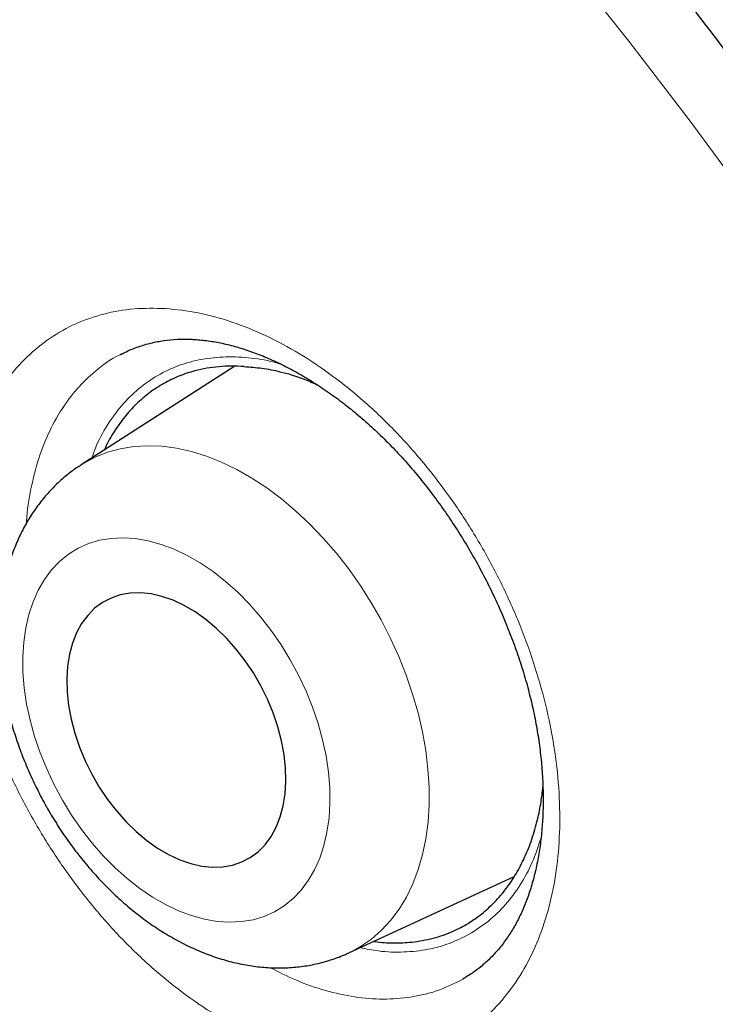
# Model space of a CAD drawing. Header units: millimetres. Extents: x 8 to 869, y 12 to 834.
# Tile 182 of 217: x 677.91 to 680.8, y 428.49 to 432.58. Entities that reach past the tile are written whole.
import ezdxf

# ---------------------------------------------------------------- set-up
doc = ezdxf.new("R2010")
doc.units = ezdxf.units.MM

msp = doc.modelspace()

# ---------------------------------------------------------------- linework, layer by layer
at = {"color": 7, "linetype": 'Continuous', "lineweight": 30}
for p, q in [((678.3288, 431.1927), (678.3312, 431.1937)), ((678.3342, 431.195), (678.3291, 431.1923)), ((678.8023, 431.1429), (678.1636, 430.7333)), ((679.2765, 428.7035), (679.9649, 429.0216)), ((679.7564, 428.5976), (679.7514, 428.5942))]:
    msp.add_line(p, q, dxfattribs=at)
at = {"color": 252, "linetype": 'Continuous', "lineweight": 0}
msp.add_line((678.3312, 431.1937), (678.3368, 431.1962), dxfattribs=at)
at = {"color": 252, "linetype": 'Continuous', "lineweight": 0, "flags": 128}
for points in [[(680.9377, 431.8355), (680.6915, 432.1676), (680.441, 432.4947), (680.1865, 432.8165)], [(678.1602, 430.7311), (678.1729, 430.7391), (678.2212, 430.7649), (678.2723, 430.7853), (678.3259, 430.8), (678.3819, 430.8091), (678.4397, 430.8124), (678.4993, 430.81), (678.5601, 430.8018), (678.622, 430.788), (678.6846, 430.7685), (678.7475, 430.7435), (678.8104, 430.7131), (678.873, 430.6775), (678.9349, 430.6369), (678.9959, 430.5914), (679.0555, 430.5414), (679.1135, 430.4871), (679.1695, 430.4287), (679.2233, 430.3667), (679.2746, 430.3013), (679.3231, 430.2328), (679.3685, 430.1617), (679.4106, 430.0883), (679.4492, 430.0131), (679.484, 429.9363), (679.5149, 429.8585), (679.5418, 429.78), (679.5644, 429.7013), (679.5826, 429.6227), (679.5965, 429.5447), (679.6058, 429.4678), (679.6105, 429.3922), (679.6106, 429.3185), (679.6062, 429.2471), (679.5971, 429.1782), (679.5836, 429.1123), (679.5656, 429.0497), (679.5432, 428.9907), (679.5166, 428.9357), (679.4859, 428.885), (679.4513, 428.8389), (679.4129, 428.7975), (679.371, 428.7611), (679.3258, 428.7298), (679.2775, 428.704), (679.2768, 428.7037)], [(678.514, 428.9047), (678.5683, 428.8789), (678.6224, 428.8585), (678.6761, 428.8437), (678.729, 428.8345), (678.7806, 428.8311), (678.8306, 428.8334), (678.8787, 428.8415), (678.9245, 428.8552), (678.9676, 428.8746), (679.0078, 428.8994), (679.0448, 428.9294), (679.0783, 428.9645), (679.108, 429.0044), (679.1338, 429.0488), (679.1555, 429.0974), (679.1728, 429.1498), (679.1858, 429.2057), (679.1942, 429.2647), (679.198, 429.3263), (679.1973, 429.3901), (679.1919, 429.4556), (679.182, 429.5223), (679.1676, 429.5899), (679.1488, 429.6577), (679.1258, 429.7254), (679.0987, 429.7923), (679.0677, 429.8581), (679.033, 429.9222), (678.9949, 429.9843), (678.9537, 430.0438), (678.9097, 430.1003), (678.8631, 430.1534), (678.8143, 430.2028), (678.7637, 430.248), (678.7117, 430.2888), (678.6585, 430.3248), (678.6046, 430.3559), (678.5504, 430.3817), (678.4962, 430.402), (678.4425, 430.4169), (678.3897, 430.426), (678.3381, 430.4295), (678.288, 430.4271), (678.2399, 430.4191), (678.1942, 430.4053), (678.151, 430.386), (678.1108, 430.3612), (678.0738, 430.3311), (678.0403, 430.296), (678.0106, 430.2561), (677.9848, 430.2117), (677.9632, 430.1631), (677.9458, 430.1107), (677.9329, 430.0548), (677.9245, 429.9959), (677.9206, 429.9343), (677.9214, 429.8705), (677.9267, 429.805), (677.9366, 429.7382), (677.951, 429.6707), (677.9698, 429.6028), (677.9929, 429.5352), (678.02, 429.4682), (678.051, 429.4024), (678.0856, 429.3383), (678.1237, 429.2763), (678.1649, 429.2168), (678.209, 429.1603), (678.2555, 429.1071), (678.3043, 429.0578), (678.3549, 429.0125), (678.407, 428.9718), (678.4602, 428.9357), (678.514, 428.9047)]]:
    msp.add_lwpolyline(points, dxfattribs=at)
at = {"color": 7, "linetype": 'Continuous', "lineweight": 30, "flags": 128}
msp.add_lwpolyline([(678.527, 429.1125), (678.5732, 429.091), (678.6192, 429.075), (678.6646, 429.0647), (678.709, 429.0602), (678.7518, 429.0615), (678.7926, 429.0687), (678.831, 429.0817), (678.8667, 429.1003), (678.8992, 429.1243), (678.9282, 429.1535), (678.9534, 429.1876), (678.9746, 429.2262), (678.9915, 429.269), (679.004, 429.3155), (679.0119, 429.3652), (679.0152, 429.4177), (679.0138, 429.4723), (679.0077, 429.5286), (678.997, 429.5859), (678.9819, 429.6436), (678.9624, 429.7012), (678.9387, 429.7581), (678.9112, 429.8137), (678.8801, 429.8674), (678.8456, 429.9186), (678.8083, 429.9669), (678.7684, 430.0118), (678.7263, 430.0527), (678.6825, 430.0893), (678.6375, 430.1212), (678.5916, 430.148), (678.5455, 430.1696), (678.4994, 430.1856), (678.454, 430.1959), (678.4097, 430.2004), (678.3669, 430.199), (678.326, 430.1918), (678.2876, 430.1789), (678.2519, 430.1603), (678.2195, 430.1363), (678.1905, 430.1071), (678.1652, 430.073), (678.1441, 430.0343), (678.1271, 429.9915), (678.1147, 429.945), (678.1067, 429.8953), (678.1035, 429.8429), (678.1049, 429.7882), (678.1109, 429.732), (678.1216, 429.6747), (678.1368, 429.6169), (678.1563, 429.5593), (678.1799, 429.5024), (678.2074, 429.4469), (678.2386, 429.3932), (678.273, 429.3419), (678.3104, 429.2936), (678.3503, 429.2488), (678.3923, 429.2078), (678.4361, 429.1713), (678.4812, 429.1394), (678.527, 429.1125)], dxfattribs=at)
at = {"color": 7, "linetype": 'Continuous', "lineweight": 30}
for points, knots in [([(669.2909, 439.8342), (669.1789, 439.832), (668.9405, 439.8274), (668.5846, 439.7955), (668.222, 439.7441), (667.8749, 439.6735), (667.5428, 439.5857), (667.2258, 439.482), (666.9175, 439.3607), (666.6183, 439.222), (666.3228, 439.063), (666.032, 438.8825), (665.747, 438.6796), (665.4738, 438.458), (665.2129, 438.2181), (664.9645, 437.9601), (664.7336, 437.6897), (664.5194, 437.4084), (664.3215, 437.1176), (664.1359, 436.812), (663.9627, 436.4921), (663.7989, 436.1515), (663.6457, 435.7896), (663.5041, 435.4059), (663.3775, 435.0079), (663.2658, 434.5963), (663.1694, 434.1714), (663.0898, 433.7423), (663.0261, 433.3103), (662.9775, 432.8766), (662.9428, 432.4333), (662.9219, 431.9809), (662.9148, 431.5106), (662.9225, 431.0224), (662.946, 430.5163), (662.9851, 430.0025), (663.0397, 429.4818), (663.1098, 428.9547), (663.1937, 428.4322), (663.2903, 427.9152), (663.3984, 427.4048), (663.5198, 426.8913), (663.6545, 426.3752), (663.8051, 425.8468), (663.9726, 425.3066), (664.1575, 424.7552), (664.3564, 424.2038), (664.569, 423.6532), (664.795, 423.1042), (665.0296, 422.5678), (665.2717, 422.0447), (665.52, 421.5352), (665.7792, 421.0296), (666.0488, 420.5284), (666.3343, 420.0224), (666.636, 419.5124), (666.9542, 418.9996), (667.2826, 418.4946), (667.6208, 417.998), (667.9684, 417.5106), (668.318, 417.042), (668.6687, 416.5923), (669.0194, 416.1613), (669.3769, 415.7406), (669.7405, 415.3307), (670.1173, 414.924), (670.5073, 414.5219), (670.9103, 414.1258), (671.3183, 413.744), (671.7306, 413.3771), (672.1468, 413.0255), (672.5582, 412.696), (672.9641, 412.3882), (673.3639, 412.1013), (673.7651, 411.8295), (674.1674, 411.5732), (674.5782, 411.3279), (674.9971, 411.0949), (675.4237, 410.8758), (675.849, 410.6753), (676.2727, 410.4939), (676.6941, 410.3316), (677.1046, 410.1915), (677.504, 410.0724), (677.892, 409.9733), (678.276, 409.8918), (678.6556, 409.8282), (679.0378, 409.7815), (679.422, 409.7531), (679.807, 409.7443), (680.1851, 409.7557), (680.5556, 409.7874), (680.918, 409.8392), (681.2652, 409.9097), (681.5972, 409.9975), (681.9143, 410.1012), (682.2226, 410.2225), (682.5218, 410.3612), (682.8173, 410.5202), (683.1081, 410.7007), (683.3931, 410.9036), (683.6663, 411.1252), (683.9272, 411.3652), (684.1756, 411.623), (684.4063, 411.8937), (684.6141, 412.1645), (684.7377, 412.3503), (684.7961, 412.4382)], [0, 0, 0, 0, 0.00867, 0.018464, 0.028259, 0.038053, 0.047287, 0.056521, 0.065756, 0.07499, 0.084225, 0.094019, 0.103813, 0.113607, 0.123401, 0.133195, 0.142989, 0.152224, 0.161458, 0.170693, 0.179927, 0.189161, 0.198955, 0.20875, 0.218544, 0.228338, 0.238132, 0.247926, 0.25716, 0.266395, 0.275629, 0.284864, 0.294098, 0.303892, 0.313686, 0.32348, 0.333274, 0.343068, 0.352862, 0.362097, 0.371331, 0.380566, 0.3898, 0.399035, 0.408829, 0.418623, 0.428417, 0.438211, 0.448005, 0.457799, 0.467033, 0.476268, 0.485502, 0.494737, 0.503971, 0.513765, 0.523559, 0.533353, 0.543147, 0.552942, 0.562736, 0.57197, 0.581204, 0.590439, 0.599673, 0.608908, 0.618702, 0.628496, 0.63829, 0.648084, 0.657878, 0.667672, 0.676907, 0.686141, 0.695376, 0.70461, 0.713844, 0.723639, 0.733433, 0.743227, 0.753021, 0.762815, 0.772609, 0.781843, 0.791078, 0.800312, 0.809547, 0.818781, 0.828575, 0.838369, 0.848163, 0.857957, 0.867751, 0.877545, 0.88678, 0.896014, 0.905249, 0.914483, 0.923718, 0.933512, 0.943306, 0.9531, 0.962894, 0.972688, 0.982482, 0.991716, 1, 1, 1, 1]), ([(668.9818, 439.825), (668.996, 439.8259), (669.0715, 439.8306), (669.2102, 439.8343), (669.3979, 439.8358), (669.5876, 439.8319), (669.7789, 439.8231), (669.9718, 439.8093), (670.1663, 439.7906), (670.3622, 439.7668), (670.5596, 439.7381), (670.7583, 439.7045), (670.9583, 439.6659), (671.1596, 439.6224), (671.362, 439.574), (671.5655, 439.5206), (671.7701, 439.4624), (671.9757, 439.3993), (672.1822, 439.3314), (672.3895, 439.2586), (672.5976, 439.181), (672.8064, 439.0987), (673.0158, 439.0115), (673.2258, 438.9197), (673.4363, 438.8231), (673.6472, 438.7219), (673.8585, 438.616), (674.0701, 438.5056), (674.2818, 438.3905), (674.4938, 438.2709), (674.7058, 438.1468), (674.9178, 438.0183), (675.1297, 437.8853), (675.3415, 437.7479), (675.553, 437.6063), (675.7643, 437.4603), (675.9752, 437.3101), (676.1857, 437.1557), (676.3957, 436.9972), (676.6051, 436.8345), (676.8138, 436.6679), (677.0219, 436.4972), (677.2291, 436.3227), (677.4355, 436.1443), (677.6409, 435.962), (677.8454, 435.7761), (678.0488, 435.5864), (678.251, 435.3931), (678.4521, 435.1963), (678.6518, 434.996), (678.8502, 434.7923), (679.0472, 434.5852), (679.2428, 434.3748), (679.4367, 434.1612), (679.6291, 433.9444), (679.8198, 433.7246), (680.0087, 433.5018), (680.1958, 433.2761), (680.3811, 433.0475), (680.5644, 432.8161), (680.7457, 432.5821), (680.925, 432.3454), (681.1021, 432.1062), (681.2771, 431.8646), (681.4498, 431.6206), (681.6203, 431.3743), (681.7883, 431.1258), (681.954, 430.8751), (682.1172, 430.6224), (682.2779, 430.3678), (682.436, 430.1113), (682.5914, 429.853), (682.7442, 429.593), (682.8943, 429.3315), (683.0415, 429.0683), (683.186, 428.8038), (683.3275, 428.5379), (683.4661, 428.2708), (683.6017, 428.0025), (683.7344, 427.7332), (683.8639, 427.4628), (683.9903, 427.1916), (684.1136, 426.9196), (684.2337, 426.6469), (684.3505, 426.3735), (684.4641, 426.0997), (684.5743, 425.8254), (684.6813, 425.5508), (684.7848, 425.2759), (684.8849, 425.0009), (684.9815, 424.7258), (685.0747, 424.4508), (685.1643, 424.1759), (685.2504, 423.9013), (685.333, 423.6269), (685.4119, 423.353), (685.4872, 423.0795), (685.5589, 422.8067), (685.6269, 422.5345), (685.6911, 422.2631), (685.7517, 421.9926), (685.8085, 421.7231), (685.8616, 421.4546), (685.9109, 421.1873), (685.9565, 420.9212), (685.9982, 420.6564), (686.0361, 420.393), (686.0702, 420.1312), (686.1005, 419.8709), (686.1269, 419.6123), (686.1495, 419.3555), (686.1682, 419.1005), (686.1831, 418.8475), (686.1941, 418.5965), (686.2012, 418.3476), (686.2045, 418.1009), (686.2039, 417.8565), (686.1995, 417.6145), (686.1912, 417.3749), (686.179, 417.1378), (686.163, 416.9033), (686.1432, 416.6715), (686.1195, 416.4424), (686.0921, 416.2162), (686.0608, 415.9928), (686.0257, 415.7725), (685.9869, 415.5552), (685.9443, 415.341), (685.8979, 415.13), (685.8478, 414.9222), (685.794, 414.7178), (685.7365, 414.5168), (685.6754, 414.3192), (685.6106, 414.1251), (685.5421, 413.9346), (685.4701, 413.7478), (685.3944, 413.5646), (685.3153, 413.3852), (685.2325, 413.2096), (685.1463, 413.0378), (685.0566, 412.87), (684.9633, 412.7062), (684.8759, 412.5606), (684.818, 412.4715), (684.7937, 412.434)], [0, 0, 0, 0, 0.001647, 0.008779, 0.015906, 0.02303, 0.030149, 0.037264, 0.044376, 0.051485, 0.058591, 0.065694, 0.072794, 0.079892, 0.086988, 0.094082, 0.101175, 0.108266, 0.115356, 0.122445, 0.129533, 0.136621, 0.143708, 0.150794, 0.157881, 0.164967, 0.172052, 0.179138, 0.186224, 0.19331, 0.200396, 0.207483, 0.214569, 0.221656, 0.228743, 0.235831, 0.242918, 0.250007, 0.257095, 0.264184, 0.271273, 0.278363, 0.285453, 0.292544, 0.299635, 0.306727, 0.313818, 0.320911, 0.328003, 0.335096, 0.34219, 0.349283, 0.356377, 0.363472, 0.370566, 0.377661, 0.384756, 0.391852, 0.398948, 0.406044, 0.41314, 0.420236, 0.427333, 0.43443, 0.441527, 0.448624, 0.455721, 0.462818, 0.469916, 0.477013, 0.484111, 0.491209, 0.498306, 0.505404, 0.512502, 0.519599, 0.526697, 0.533794, 0.540892, 0.547989, 0.555086, 0.562184, 0.56928, 0.576377, 0.583474, 0.59057, 0.597667, 0.604763, 0.611859, 0.618954, 0.626049, 0.633144, 0.640239, 0.647333, 0.654427, 0.661521, 0.668614, 0.675707, 0.6828, 0.689892, 0.696984, 0.704075, 0.711166, 0.718257, 0.725347, 0.732437, 0.739526, 0.746615, 0.753703, 0.760791, 0.767878, 0.774965, 0.782052, 0.789138, 0.796224, 0.80331, 0.810395, 0.81748, 0.824565, 0.83165, 0.838735, 0.84582, 0.852904, 0.859989, 0.867074, 0.87416, 0.881246, 0.888332, 0.895419, 0.902507, 0.909597, 0.916687, 0.923779, 0.930873, 0.937968, 0.945066, 0.952166, 0.959269, 0.966375, 0.973484, 0.980596, 0.987712, 0.994832, 1, 1, 1, 1]), ([(678.3314, 431.1928), (678.3381, 431.1964), (678.3603, 431.2087), (678.4009, 431.2245), (678.4528, 431.2402), (678.5069, 431.2504), (678.5625, 431.2557), (678.6059, 431.256), (678.6307, 431.2546), (678.636, 431.2543)], [0, 0, 0, 0, 0.076695, 0.257404, 0.436699, 0.613046, 0.785539, 0.953917, 1, 1, 1, 1]), ([(678.636, 431.2543), (678.6452, 431.2536), (678.6729, 431.2516), (678.7207, 431.2447), (678.7799, 431.2321), (678.8407, 431.2147), (678.9028, 431.1927), (678.9659, 431.166), (679.0297, 431.1346), (679.094, 431.0987), (679.1584, 431.0583), (679.2224, 431.0136), (679.2858, 430.9648), (679.348, 430.9122), (679.4089, 430.8559), (679.468, 430.7963), (679.525, 430.7337), (679.5801, 430.668), (679.6334, 430.5992), (679.6851, 430.5269), (679.7347, 430.4516), (679.7821, 430.3737), (679.8268, 430.2937), (679.8685, 430.2119), (679.9069, 430.1291), (679.9418, 430.0457), (679.973, 429.9624), (680.0004, 429.8795), (680.0238, 429.7976), (680.0433, 429.7166), (680.0591, 429.6361), (680.0713, 429.556), (680.0797, 429.4765), (680.0845, 429.3982), (680.0854, 429.3216), (680.0826, 429.2471), (680.0762, 429.1751), (680.0661, 429.1061), (680.0526, 429.0405), (680.0359, 428.9784), (680.016, 428.9203), (679.9932, 428.8663), (679.9676, 428.8164), (679.939, 428.7701), (679.9073, 428.7273), (679.8724, 428.6879), (679.8343, 428.6522), (679.794, 428.6208), (679.7651, 428.6037), (679.7511, 428.5953)], [0, 0, 0, 0, 0.0105989, 0.0319729, 0.0533013, 0.0746233, 0.0959696, 0.1173664, 0.1388207, 0.1603239, 0.1818565, 0.2033869, 0.2248765, 0.2462932, 0.2676075, 0.2887905, 0.3098709, 0.3307118, 0.3518334, 0.3732003, 0.3947708, 0.4164943, 0.4383134, 0.4601661, 0.4819705, 0.5036621, 0.5251846, 0.5464895, 0.5675386, 0.5883396, 0.6092564, 0.630395, 0.6516748, 0.6730663, 0.694535, 0.716044, 0.7375529, 0.7590225, 0.7804297, 0.8017636, 0.8230298, 0.8442541, 0.8654848, 0.8868239, 0.9087793, 0.9312207, 0.9541868, 0.9776721, 1, 1, 1, 1]), ([(678.8418, 431.1417), (678.8241, 431.1425), (678.7886, 431.1443), (678.7366, 431.1416), (678.6857, 431.1351), (678.6295, 431.1229), (678.5693, 431.1029), (678.5061, 431.0725), (678.4467, 431.0338), (678.3923, 430.9871), (678.3435, 430.9336), (678.3008, 430.8728), (678.2729, 430.8262), (678.2612, 430.7982), (678.2599, 430.7951)], [0, 0, 0, 0, 0.06996, 0.140161, 0.211101, 0.282291, 0.38144, 0.481276, 0.583284, 0.686042, 0.78519, 0.885026, 0.987034, 1, 1, 1, 1]), ([(678.8418, 431.1417), (678.8662, 431.1399), (678.9149, 431.1364), (678.9969, 431.1198), (679.0737, 431.0979), (679.1255, 431.0747), (679.1447, 431.0662)], [0, 0, 0, 0, 0.248343, 0.496682, 0.813841, 1, 1, 1, 1]), ([(678.1636, 430.7325), (678.1571, 430.7285), (678.1334, 430.714), (678.0957, 430.6843), (678.0509, 430.6437), (678.0097, 430.5986), (677.9722, 430.5498), (677.9385, 430.4972), (677.9087, 430.441), (677.883, 430.3813), (677.8614, 430.3184), (677.8443, 430.2525), (677.8316, 430.1839), (677.8236, 430.1129), (677.8202, 430.04), (677.8215, 429.9656), (677.8274, 429.89), (677.8379, 429.8138), (677.8528, 429.7374), (677.8721, 429.6611), (677.8955, 429.5853), (677.923, 429.5104), (677.9544, 429.4365), (677.9896, 429.3642), (678.0283, 429.2935), (678.0704, 429.2249), (678.1158, 429.1587), (678.1643, 429.0951), (678.2157, 429.0344), (678.2699, 428.9769), (678.3266, 428.9229), (678.3857, 428.8727), (678.4471, 428.8267), (678.5101, 428.7848), (678.5534, 428.761), (678.5749, 428.7491)], [0, 0, 0, 0, 0.010738, 0.038828, 0.066951, 0.095206, 0.123683, 0.152465, 0.181617, 0.211187, 0.241195, 0.271632, 0.302462, 0.333623, 0.365039, 0.396632, 0.428328, 0.460065, 0.491794, 0.523493, 0.555154, 0.586778, 0.618372, 0.649949, 0.681526, 0.71312, 0.744743, 0.776415, 0.808152, 0.839969, 0.871877, 0.903878, 0.935967, 0.968122, 1, 1, 1, 1]), ([(679.3799, 428.7513), (679.3815, 428.751), (679.4097, 428.746), (679.4631, 428.7443), (679.5446, 428.7472), (679.6283, 428.7627), (679.706, 428.7899), (679.7732, 428.8251), (679.8307, 428.8653), (679.884, 428.9138), (679.9317, 428.9696), (679.9735, 429.0319), (680.0092, 429.1004), (680.0391, 429.1758), (680.0613, 429.2532), (680.0763, 429.326), (680.0815, 429.3723), (680.0839, 429.3933)], [0, 0, 0, 0, 0.004353, 0.07581, 0.147793, 0.235541, 0.32427, 0.393724, 0.46366, 0.535117, 0.6071, 0.676554, 0.74649, 0.817947, 0.88993, 0.950322, 1, 1, 1, 1]), ([(678.5749, 428.7491), (678.5874, 428.7427), (678.6217, 428.7252), (678.6789, 428.7006), (678.7463, 428.6771), (678.814, 428.6592), (678.8816, 428.6472), (678.9484, 428.641), (679.0141, 428.6406), (679.0782, 428.6459), (679.1405, 428.6567), (679.2004, 428.6732), (679.2459, 428.6891), (679.2705, 428.7012), (679.2767, 428.7043)], [0, 0, 0, 0, 0.0549736, 0.1512125, 0.2471525, 0.342228, 0.4361619, 0.5287434, 0.6198558, 0.7094883, 0.7977275, 0.8847393, 0.9707466, 1, 1, 1, 1])]:
    msp.add_open_spline(points, degree=3, knots=knots, dxfattribs=at)
at = {"color": 252, "linetype": 'Continuous', "lineweight": 0}
for points, knots in [([(674.8594, 439.5219), (675.0009, 439.4387), (675.2838, 439.2721), (675.7082, 439.0011), (676.1324, 438.7149), (676.5551, 438.4127), (676.9752, 438.0958), (677.3929, 437.7641), (677.8083, 437.4175), (678.2208, 437.0564), (678.6295, 436.6817), (679.0355, 436.2919), (679.4388, 435.8871), (679.839, 435.4668), (680.234, 435.0333), (680.6194, 434.5914), (680.9947, 434.1427), (681.36, 433.6874), (681.7186, 433.2217), (682.068, 432.7489), (682.4077, 432.27), (682.6965, 431.8458), (682.9394, 431.4769), (683.139, 431.1656), (683.3351, 430.8515), (683.5278, 430.5345), (683.7168, 430.2148), (683.9021, 429.8924), (684.0836, 429.5676), (684.2992, 429.1705), (684.5451, 428.6998), (684.817, 428.1532), (685.0776, 427.602), (685.3243, 427.0521), (685.5567, 426.505), (685.7753, 425.9606), (685.9821, 425.4142), (686.1755, 424.8696), (686.3554, 424.328), (686.5239, 423.7827), (686.6813, 423.2312), (686.8268, 422.6736), (686.9584, 422.1177), (687.0746, 421.5695), (687.1758, 421.0304), (687.2624, 420.5), (687.3352, 419.9737), (687.3937, 419.4551), (687.438, 418.9454), (687.4686, 418.4416), (687.4851, 417.9415), (687.4873, 417.4453), (687.4748, 416.9568), (687.4478, 416.4775), (687.4064, 416.0085), (687.3507, 415.5496), (687.2808, 415.1006), (687.1966, 414.6623), (687.0984, 414.2356), (686.9957, 413.8561), (686.8923, 413.5205), (686.7916, 413.2259), (686.6831, 412.9384), (686.5684, 412.662), (686.448, 412.3968), (686.322, 412.1424), (686.1891, 411.8953), (686.0512, 411.6591), (685.9089, 411.4337), (685.7625, 411.2186), (685.6101, 411.0108), (685.4524, 410.8113), (685.2899, 410.6202), (685.1171, 410.4318), (684.933, 410.2457), (684.7362, 410.0637), (684.5831, 409.9304), (684.4935, 409.8609), (684.4739, 409.8457)], [0, 0, 0, 0, 0.014749, 0.029498, 0.044316, 0.059133, 0.07388, 0.088628, 0.103442, 0.118256, 0.133043, 0.147847, 0.162853, 0.17786, 0.192939, 0.208018, 0.222669, 0.237321, 0.252038, 0.266755, 0.281217, 0.295695, 0.304797, 0.313899, 0.323017, 0.332135, 0.341269, 0.350404, 0.359555, 0.368705, 0.38374, 0.398774, 0.413879, 0.428984, 0.44366, 0.458336, 0.473077, 0.487817, 0.502304, 0.516806, 0.531894, 0.546983, 0.562143, 0.577303, 0.592034, 0.606764, 0.621561, 0.636357, 0.650898, 0.665454, 0.6803, 0.695146, 0.71006, 0.724975, 0.73982, 0.754665, 0.769576, 0.784488, 0.799372, 0.814273, 0.825406, 0.836538, 0.847699, 0.85886, 0.869583, 0.880306, 0.891054, 0.901803, 0.912101, 0.9224, 0.93272, 0.94304, 0.953207, 0.963378, 0.974533, 0.985687, 0.996869, 1, 1, 1, 1]), ([(674.6062, 410.2509), (674.7468, 410.1714), (675.028, 410.0124), (675.4499, 409.7954), (675.8714, 409.5945), (676.2926, 409.4111), (676.7124, 409.2454), (677.1308, 409.0976), (677.5468, 408.9679), (677.9244, 408.8663), (678.2636, 408.7877), (678.5652, 408.7276), (678.8645, 408.6778), (679.1573, 408.639), (679.4433, 408.6108), (679.7227, 408.5926), (679.9992, 408.5842), (680.2688, 408.5855), (680.5313, 408.5959), (680.7869, 408.615), (681.0393, 408.643), (681.2871, 408.6796), (681.53, 408.7246), (681.7752, 408.7795), (682.0233, 408.8454), (682.2739, 408.9233), (682.5197, 409.0112), (682.7576, 409.1079), (682.9873, 409.2129), (683.209, 409.3257), (683.4258, 409.4478), (683.6345, 409.5772), (683.8351, 409.7134), (684.0278, 409.856), (684.2155, 410.0067), (684.3972, 410.1648), (684.5728, 410.3299), (684.7475, 410.5072), (684.9215, 410.6981), (685.0942, 410.9036), (685.2603, 411.118), (685.4178, 411.3383), (685.5666, 411.5639), (685.707, 411.7943), (685.841, 412.0326), (685.9665, 412.2752), (686.0838, 412.5214), (686.1932, 412.771), (686.2962, 413.0274), (686.3923, 413.2891), (686.4817, 413.5556), (686.5668, 413.8353), (686.6475, 414.1297), (686.7229, 414.4398), (686.7907, 414.7566), (686.8501, 415.0758), (686.9012, 415.3966), (686.9445, 415.7188), (686.9805, 416.0466), (687.0089, 416.3752), (687.0298, 416.7038), (687.0436, 417.0323), (687.0506, 417.3653), (687.0508, 417.701), (687.0441, 418.0388), (687.0287, 418.4337), (687.0001, 418.8895), (686.9535, 419.4087), (686.8922, 419.935), (686.8171, 420.4628), (686.7287, 420.9905), (686.6275, 421.5181), (686.5127, 422.0501), (686.3849, 422.5829), (686.2447, 423.1153), (686.0907, 423.6524), (685.9216, 424.1968), (685.7372, 424.7486), (685.5392, 425.3013), (685.3301, 425.849), (685.1108, 426.3903), (684.8816, 426.9253), (684.6406, 427.4587), (684.3895, 427.9869), (684.1289, 428.5086), (683.8742, 428.9954), (683.6257, 429.4503), (683.3855, 429.8738), (683.138, 430.2943), (682.8832, 430.7116), (682.6215, 431.1252), (682.333, 431.5651), (682.0164, 432.0296), (681.6696, 432.5172), (681.314, 432.9965), (680.9534, 433.4625), (680.5891, 433.9143), (680.221, 434.3521), (679.8461, 434.78), (679.4668, 435.1947), (679.0841, 435.5956), (678.6938, 435.9872), (678.294, 436.3709), (677.8844, 436.7462), (677.4703, 437.108), (677.0562, 437.4526), (676.6432, 437.7796), (676.2313, 438.0894), (675.8169, 438.3849), (675.4029, 438.6637), (674.9903, 438.9267), (674.7164, 439.0878), (674.5794, 439.1685)], [0, 0, 0, 0, 0.010744, 0.021502, 0.032308, 0.043114, 0.053972, 0.064831, 0.075737, 0.086656, 0.094754, 0.102851, 0.11097, 0.119088, 0.126889, 0.134691, 0.142511, 0.150331, 0.157825, 0.165319, 0.172829, 0.180339, 0.187737, 0.19514, 0.203204, 0.211269, 0.219353, 0.227438, 0.235205, 0.242972, 0.250757, 0.258542, 0.266001, 0.273459, 0.280934, 0.288409, 0.295772, 0.303139, 0.311189, 0.31924, 0.32731, 0.335381, 0.343134, 0.350887, 0.358659, 0.36643, 0.373876, 0.381321, 0.388783, 0.396245, 0.403596, 0.410951, 0.418988, 0.427025, 0.435082, 0.44314, 0.45088, 0.458621, 0.466379, 0.474137, 0.48157, 0.489003, 0.496453, 0.503902, 0.51124, 0.518582, 0.529498, 0.540413, 0.551379, 0.562345, 0.573, 0.583655, 0.594357, 0.60506, 0.615578, 0.626108, 0.636985, 0.647861, 0.658789, 0.669716, 0.680334, 0.690951, 0.701616, 0.712281, 0.722761, 0.733253, 0.742024, 0.750797, 0.759569, 0.768402, 0.777236, 0.786069, 0.796928, 0.807787, 0.818696, 0.829605, 0.840204, 0.850803, 0.86145, 0.872097, 0.882561, 0.893036, 0.903894, 0.914752, 0.925661, 0.93657, 0.947169, 0.957769, 0.968415, 0.979062, 0.989525, 1, 1, 1, 1]), ([(678.5142, 431.3831), (678.5593, 431.3783), (678.6497, 431.3689), (678.7896, 431.3298), (678.9306, 431.2734), (679.0713, 431.1978), (679.2098, 431.105), (679.3445, 430.9961), (679.4734, 430.872), (679.5952, 430.7348), (679.7084, 430.586), (679.8111, 430.4274), (679.9024, 430.2611), (679.9813, 430.0893), (680.0461, 429.914), (680.0967, 429.7375), (680.1324, 429.562), (680.1521, 429.3898), (680.1562, 429.2229), (680.1446, 429.0635), (680.117, 428.9138), (680.0742, 428.7754), (680.0167, 428.65), (679.9448, 428.5397), (679.8599, 428.4454), (679.763, 428.3682), (679.6549, 428.3097), (679.5375, 428.2701), (679.4121, 428.2498), (679.2801, 428.2497), (679.1434, 428.2692), (679.0065, 428.3073), (678.8715, 428.3625), (678.7368, 428.434), (678.601, 428.524), (678.466, 428.6321), (678.3365, 428.755), (678.2143, 428.8916), (678.1007, 429.0397), (677.9971, 429.1976), (677.9051, 429.3636), (677.8256, 429.5351), (677.7595, 429.7102), (677.7082, 429.8867), (677.6717, 430.0623), (677.6506, 430.2349), (677.6457, 430.4021), (677.6565, 430.562), (677.6827, 430.7126), (677.7248, 430.8516), (677.7815, 430.9777), (677.8522, 431.0893), (677.9365, 431.1845), (678.0328, 431.2626), (678.1399, 431.3228), (678.257, 431.3631), (678.3817, 431.3856), (678.4701, 431.3839), (678.5142, 431.3831)], [0, 0, 0, 0, 0.017879, 0.035815, 0.053694, 0.071573, 0.089509, 0.107388, 0.125266, 0.143202, 0.161081, 0.17896, 0.196896, 0.214775, 0.232654, 0.25059, 0.268469, 0.286348, 0.304284, 0.322162, 0.340041, 0.357977, 0.375856, 0.393735, 0.411671, 0.42955, 0.447429, 0.465365, 0.483244, 0.501123, 0.519059, 0.536938, 0.5537, 0.570463, 0.588342, 0.606278, 0.624157, 0.642035, 0.659971, 0.67785, 0.695729, 0.713665, 0.731544, 0.749423, 0.767359, 0.785238, 0.803117, 0.821053, 0.838932, 0.85681, 0.874746, 0.892625, 0.910504, 0.92844, 0.946319, 0.964194, 0.982125, 1, 1, 1, 1]), ([(677.9356, 430.4899), (677.9357, 430.4927), (677.9373, 430.5432), (677.9532, 430.6345), (677.9846, 430.7608), (678.0305, 430.8756), (678.0875, 430.9759), (678.1543, 431.0615), (678.2317, 431.1323), (678.2905, 431.1761), (678.3262, 431.1915), (678.3288, 431.1927)], [0, 0, 0, 0, 0.008574, 0.151077, 0.29358, 0.436537, 0.57904, 0.712595, 0.846149, 0.988652, 1, 1, 1, 1]), ([(678.997, 431.15), (678.9913, 431.1519), (678.9486, 431.1662), (678.8706, 431.1783), (678.7649, 431.1846), (678.6639, 431.1739), (678.5686, 431.1483), (678.4807, 431.107), (678.401, 431.0512), (678.3301, 430.9817), (678.2705, 430.8982), (678.2294, 430.8244), (678.2125, 430.7752), (678.2079, 430.7617)], [0, 0, 0, 0, 0.016357, 0.121111, 0.225865, 0.330954, 0.435708, 0.540462, 0.64555, 0.750304, 0.855059, 0.960147, 1, 1, 1, 1]), ([(679.777, 428.781), (679.8043, 428.7983), (679.859, 428.8329), (679.9297, 428.9026), (679.9908, 428.9844), (680.0408, 429.0767), (680.0645, 429.1464), (680.076, 429.1804)], [0, 0, 0, 0, 0.201716, 0.404075, 0.60579, 0.807506, 1, 1, 1, 1]), ([(679.3238, 428.7254), (679.3493, 428.7201), (679.4113, 428.7074), (679.506, 428.7049), (679.6047, 428.7157), (679.6959, 428.7403), (679.7499, 428.7675), (679.777, 428.781)], [0, 0, 0, 0, 0.153293, 0.372347, 0.590706, 0.795353, 1, 1, 1, 1]), ([(679.7514, 428.5942), (679.7149, 428.5763), (679.6461, 428.5425), (679.5335, 428.517), (679.42, 428.5086), (679.3015, 428.5177), (679.1795, 428.5448), (679.0617, 428.5851), (678.9852, 428.624), (678.95, 428.6419)], [0, 0, 0, 0, 0.161611, 0.30469, 0.448225, 0.591303, 0.734382, 0.877917, 1, 1, 1, 1])]:
    msp.add_open_spline(points, degree=3, knots=knots, dxfattribs=at)

doc.saveas('drawing.dxf')
